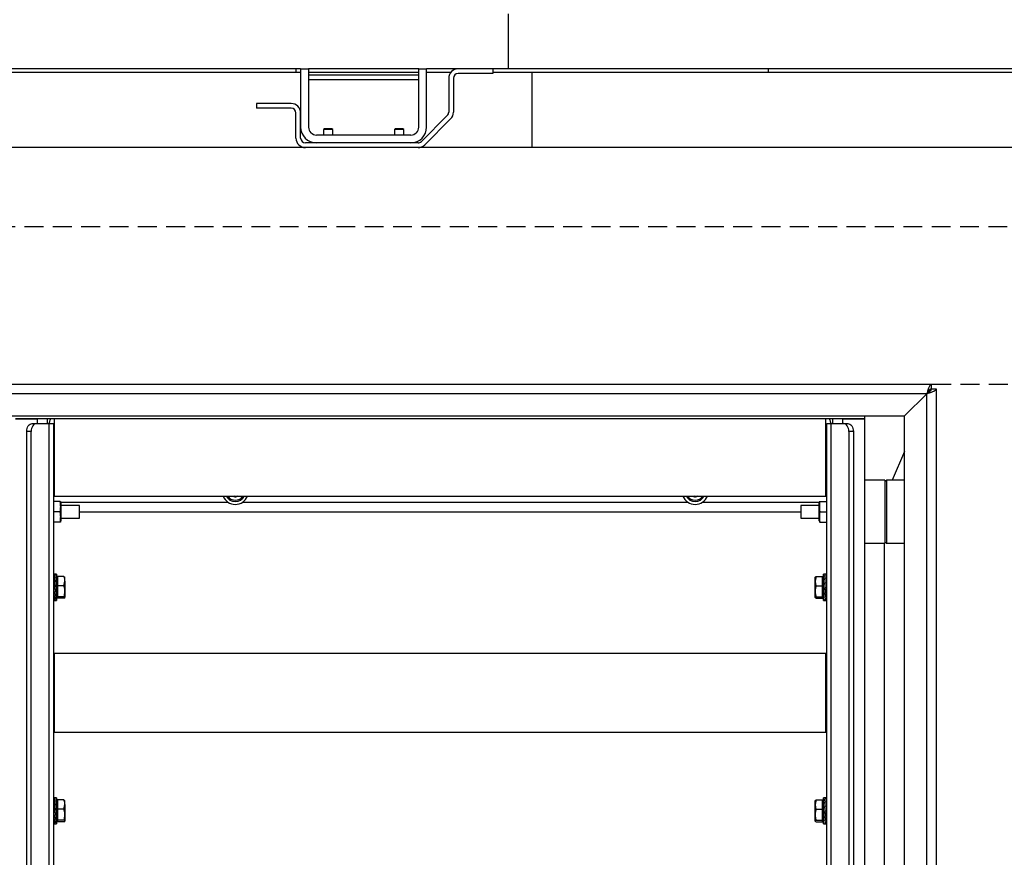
# Model space of a CAD drawing. Extents: x -72 to 51457, y 0 to 26838.
# Tile 10 of 203: x 8459 to 9085, y 7102 to 7634. Entities that reach past the tile are written whole.
import ezdxf

# ---------------------------------------------------------------- set-up
doc = ezdxf.new("R2010")
doc.units = 0
doc.header["$LTSCALE"] = 12
doc.linetypes.add('DASHED_SHORT_THIN', pattern=[1.5, 1, -0.5])
doc.linetypes.add('SOLID_THIN', pattern=[0])
doc.layers.get('0').update_dxf_attribs({"linetype": 'CONTINUOUS'})

# ---------------------------------------------------------------- blocks, each defined once
blk = doc.blocks.new('Besch_Drauf')
at = {"color": 7, "linetype": 'SOLID_THIN', "lineweight": 25}
for p, q in [((8411.26, 7402.34), (9038.26, 7402.34)), ((9035.26, 7396.34), (8411.26, 7396.34)), ((9021.26, 7382.34), (9035.26, 7396.34)), ((9035.26, 6648.34), (9035.26, 7396.34)), ((9038.26, 7399.34), (9038.26, 7402.34)), ((9038.26, 7399.34), (9041.26, 7399.34)), ((9041.26, 7399.34), (9041.26, 6645.34)), ((8413.26, 7382.34), (9021.26, 7382.34)), ((8456.76, 7380.34), (8470.76, 7380.34)), ((8995.76, 7380.34), (8456.76, 7380.34)), ((8470.76, 7377.34), (8470.76, 7380.34)), ((8476.76, 7380.34), (8476.76, 7377.34)), ((8478.26, 7377.34), (8478.26, 7378.34)), ((8481.26, 7380.34), (8481.26, 7331.34)), ((8971.26, 7331.34), (8971.26, 7380.34)), ((8974.26, 7378.34), (8974.26, 7377.34)), ((8975.76, 7377.34), (8975.76, 7380.34)), ((8981.76, 7380.34), (8995.76, 7380.34)), ((8981.76, 7380.34), (8981.76, 7377.34)), ((8995.76, 7382.34), (8995.76, 7380.34)), ((8995.76, 7380.34), (8995.76, 6715.34)), ((9021.26, 6662.34), (9021.26, 7382.34)), ((8463.79, 6740.34), (8463.79, 7372.34)), ((8466.62, 7372.34), (8463.79, 7372.34)), ((8466.62, 6740.34), (8466.62, 7372.34)), ((8467.32, 7377.34), (8470.15, 7377.34)), ((8470.15, 7377.34), (8478.12, 7377.34)), ((8478.12, 7377.34), (8480.76, 7377.34)), ((8478.12, 6735.34), (8478.12, 7377.34)), ((8480.76, 7377.34), (8480.76, 6735.34)), ((8971.76, 6735.34), (8971.76, 7377.34)), ((8971.76, 7377.34), (8974.39, 7377.34)), ((8974.39, 7377.34), (8982.36, 7377.34)), ((8974.39, 7377.34), (8974.39, 6735.34)), ((8982.36, 7377.34), (8985.19, 7377.34)), ((8985.9, 7372.34), (8985.9, 6740.34)), ((8988.73, 7372.34), (8985.9, 7372.34)), ((8988.73, 7372.34), (8988.73, 6740.34)), ((9021.26, 7359.68), (9013.4, 7341.34)), ((9008.76, 7341.34), (8995.76, 7341.34)), ((9009.76, 7341.34), (9008.76, 7340.34)), ((9008.76, 7341.34), (9008.76, 7301.34)), ((9021.26, 7341.34), (9009.76, 7341.34)), ((9009.76, 7341.34), (9009.76, 7318.94)), ((8480.76, 7331.38), (8481.26, 7331.34)), ((8485.1, 7327.84), (8480.76, 7327.84)), ((8481.26, 7331.34), (8971.26, 7331.34)), ((8485.1, 7327.84), (8485.34, 7327.84)), ((8485.56, 7327.14), (8485.37, 7327.84)), ((8597.23, 7331.05), (8595.93, 7331.34)), ((8597.3, 7331.04), (8597.23, 7331.05)), ((8597.35, 7331.09), (8597.3, 7331.04)), ((8597.64, 7331.41), (8597.35, 7331.09)), ((8889.23, 7331.05), (8887.93, 7331.34)), ((8889.3, 7331.04), (8889.23, 7331.05)), ((8889.35, 7331.09), (8889.3, 7331.04)), ((8889.64, 7331.41), (8889.35, 7331.09)), ((8967.14, 7327.84), (8966.96, 7327.14)), ((8967.17, 7327.84), (8967.41, 7327.84)), ((8967.41, 7327.84), (8971.76, 7327.84)), ((8971.26, 7331.34), (8971.76, 7331.38)), ((8485.1, 7321.34), (8480.76, 7321.34)), ((8485.5, 7327.34), (8591.8, 7327.34)), ((8485.56, 7327.14), (8485.56, 7315.54)), ((8497.26, 7325.34), (8485.56, 7325.34)), ((8497.26, 7317.34), (8497.26, 7325.34)), ((8497.26, 7321.34), (8955.26, 7321.34)), ((8600.72, 7327.34), (8883.8, 7327.34)), ((8892.72, 7327.34), (8967.01, 7327.34)), ((8966.96, 7325.34), (8955.26, 7325.34)), ((8955.26, 7325.34), (8955.26, 7317.34)), ((8966.96, 7315.54), (8966.96, 7327.14)), ((8967.41, 7321.34), (8971.76, 7321.34)), ((8485.37, 7314.84), (8485.56, 7315.54)), ((8485.56, 7317.34), (8497.26, 7317.34)), ((8955.26, 7317.34), (8966.96, 7317.34)), ((8966.96, 7315.54), (8967.14, 7314.84)), ((9009.76, 7318.94), (9009.76, 7301.34)), ((8485.1, 7314.84), (8480.76, 7314.84)), ((8485.34, 7314.84), (8485.1, 7314.84)), ((8967.41, 7314.84), (8967.17, 7314.84)), ((8967.41, 7314.84), (8971.76, 7314.84)), ((8995.76, 7301.34), (9008.76, 7301.34)), ((9008.26, 7301.34), (9008.26, 6715.34)), ((9008.76, 7302.34), (9009.76, 7301.34)), ((9009.76, 7301.34), (9021.26, 7301.34)), ((8481.61, 7281.64), (8480.76, 7281.64)), ((8481.57, 7281.19), (8481.76, 7281.19)), ((8481.57, 7279.55), (8481.76, 7279.55)), ((8481.66, 7279.18), (8481.61, 7279.18)), ((8481.65, 7281.63), (8481.66, 7281.63)), ((8481.66, 7281.63), (8481.66, 7281.62)), ((8481.94, 7281.16), (8481.66, 7281.16)), ((8481.66, 7281.16), (8481.67, 7280.74)), ((8481.94, 7279.49), (8481.66, 7279.49)), ((8481.66, 7279.49), (8481.67, 7279.11)), ((8481.67, 7279.11), (8481.91, 7276.89)), ((8482.76, 7281.64), (8481.69, 7281.64)), ((8481.76, 7281.19), (8481.85, 7281.19)), ((8481.76, 7281.16), (8481.76, 7281.19)), ((8481.76, 7279.55), (8481.85, 7279.55)), ((8481.76, 7279.49), (8481.76, 7279.55)), ((8481.82, 7279.74), (8481.87, 7279.49)), ((8481.85, 7281.19), (8481.85, 7281.16)), ((8481.85, 7279.55), (8481.85, 7279.49)), ((8482.76, 7281.64), (8482.76, 7269.08)), ((8483.36, 7279.16), (8482.76, 7279.16)), ((8487.48, 7280.28), (8483.36, 7280.28)), ((8483.36, 7280.28), (8483.36, 7274.33)), ((8487.48, 7280.28), (8488.06, 7279.79)), ((8488.06, 7277.3), (8488.06, 7279.84)), ((8965.04, 7280.28), (8964.46, 7277.3)), ((8964.46, 7277.3), (8964.46, 7279.84)), ((8965.04, 7280.28), (8969.16, 7280.28)), ((8969.16, 7274.33), (8969.16, 7280.28)), ((8969.76, 7279.16), (8969.16, 7279.16)), ((8970.82, 7281.64), (8969.76, 7281.64)), ((8969.76, 7271.34), (8969.76, 7281.64)), ((8970.57, 7281.63), (8970.86, 7281.63)), ((8970.57, 7280.85), (8970.86, 7280.85)), ((8970.57, 7278.93), (8970.86, 7278.93)), ((8970.67, 7278.58), (8970.61, 7278.58)), ((8970.67, 7280.38), (8970.66, 7280.38)), ((8970.76, 7281.63), (8970.67, 7281.63)), ((8970.67, 7281.63), (8970.67, 7281.51)), ((8970.76, 7280.81), (8970.67, 7280.81)), ((8970.67, 7280.81), (8970.67, 7280.33)), ((8970.89, 7278.86), (8970.67, 7280.33)), ((8970.76, 7278.86), (8970.67, 7278.86)), ((8970.67, 7278.86), (8970.67, 7278.51)), ((8970.92, 7276.07), (8970.67, 7278.51)), ((8970.95, 7281.63), (8970.76, 7281.63)), ((8970.95, 7280.81), (8970.76, 7280.81)), ((8970.95, 7278.86), (8970.76, 7278.86)), ((8970.86, 7281.63), (8970.86, 7281.63)), ((8970.86, 7280.85), (8970.86, 7280.81)), ((8970.86, 7278.93), (8970.86, 7278.86)), ((8971.76, 7281.64), (8970.91, 7281.64)), ((8481.57, 7276.97), (8481.76, 7276.97)), ((8481.57, 7273.84), (8481.76, 7273.84)), ((8481.58, 7273.81), (8481.57, 7273.84)), ((8481.58, 7273.81), (8481.84, 7270.8)), ((8481.76, 7273.81), (8481.58, 7273.81)), ((8481.66, 7276.75), (8481.59, 7276.75)), ((8481.94, 7276.89), (8481.66, 7276.89)), ((8481.66, 7276.89), (8481.67, 7276.67)), ((8481.94, 7273.75), (8481.66, 7273.75)), ((8481.67, 7276.67), (8481.93, 7273.75)), ((8481.76, 7276.97), (8481.85, 7276.97)), ((8481.76, 7276.97), (8481.76, 7276.97)), ((8481.76, 7276.89), (8481.76, 7276.97)), ((8481.76, 7273.84), (8481.85, 7273.84)), ((8481.76, 7273.81), (8481.76, 7273.84)), ((8481.84, 7273.81), (8481.76, 7273.81)), ((8481.76, 7273.75), (8481.76, 7273.81)), ((8481.85, 7273.84), (8481.84, 7273.81)), ((8481.85, 7276.97), (8481.85, 7276.89)), ((8487.48, 7274.33), (8483.36, 7274.33)), ((8483.36, 7274.33), (8483.36, 7267.39)), ((8487.48, 7274.33), (8488.06, 7277.3)), ((8488.06, 7277.3), (8488.06, 7270.86)), ((8964.46, 7270.86), (8964.46, 7277.3)), ((8965.04, 7274.33), (8969.16, 7274.33)), ((8969.16, 7267.39), (8969.16, 7274.33)), ((8969.76, 7265.04), (8969.76, 7271.34)), ((8970.57, 7276.15), (8970.86, 7276.15)), ((8970.57, 7272.95), (8970.86, 7272.95)), ((8970.85, 7270.03), (8970.58, 7272.95)), ((8970.67, 7275.97), (8970.59, 7275.97)), ((8970.76, 7276.07), (8970.67, 7276.07)), ((8970.67, 7276.07), (8970.67, 7275.89)), ((8970.94, 7272.89), (8970.67, 7275.89)), ((8970.67, 7272.89), (8970.76, 7272.89)), ((8970.67, 7272.86), (8970.67, 7272.89)), ((8970.76, 7272.86), (8970.67, 7272.86)), ((8970.95, 7276.07), (8970.76, 7276.07)), ((8970.76, 7272.95), (8970.76, 7272.89)), ((8970.76, 7272.89), (8970.94, 7272.89)), ((8970.76, 7272.89), (8970.76, 7272.86)), ((8970.95, 7272.86), (8970.76, 7272.86)), ((8970.76, 7272.86), (8970.76, 7272.86)), ((8970.86, 7276.15), (8970.85, 7276.07)), ((8970.94, 7272.89), (8970.95, 7272.86)), ((8480.76, 7265.04), (8481.61, 7265.04)), ((8481.57, 7270.63), (8481.76, 7270.63)), ((8481.57, 7267.84), (8481.76, 7267.84)), ((8481.57, 7265.88), (8481.76, 7265.88)), ((8481.57, 7265.06), (8481.76, 7265.06)), ((8481.59, 7270.63), (8481.84, 7268.19)), ((8481.62, 7267.84), (8481.84, 7266.36)), ((8481.66, 7270.55), (8481.66, 7270.63)), ((8481.94, 7270.55), (8481.66, 7270.55)), ((8481.66, 7267.77), (8481.66, 7267.84)), ((8481.94, 7267.77), (8481.66, 7267.77)), ((8481.66, 7265.84), (8481.66, 7265.88)), ((8481.94, 7265.84), (8481.66, 7265.84)), ((8481.66, 7265.05), (8481.66, 7265.06)), ((8481.94, 7265.05), (8481.66, 7265.05)), ((8481.69, 7265.04), (8482.76, 7265.04)), ((8481.76, 7270.63), (8481.85, 7270.63)), ((8481.76, 7267.84), (8481.85, 7267.84)), ((8481.76, 7265.88), (8481.85, 7265.88)), ((8481.76, 7265.06), (8481.85, 7265.06)), ((8481.85, 7270.63), (8481.84, 7270.8)), ((8481.85, 7267.84), (8481.84, 7268.19)), ((8481.84, 7268.12), (8481.9, 7268.12)), ((8481.85, 7265.88), (8481.84, 7266.36)), ((8481.84, 7266.31), (8481.86, 7266.31)), ((8481.85, 7270.72), (8481.93, 7270.72)), ((8481.85, 7265.06), (8481.85, 7265.17)), ((8482.76, 7269.08), (8482.76, 7265.04)), ((8482.76, 7267.53), (8483.36, 7267.53)), ((8487.48, 7267.39), (8483.36, 7267.39)), ((8483.36, 7267.39), (8483.36, 7266.4)), ((8487.48, 7266.4), (8483.36, 7266.4)), ((8487.48, 7266.4), (8488.06, 7266.9)), ((8488.06, 7270.86), (8488.06, 7266.9)), ((8964.46, 7266.9), (8964.46, 7270.86)), ((8965.04, 7267.39), (8964.46, 7266.9)), ((8965.04, 7267.39), (8969.16, 7267.39)), ((8965.04, 7266.4), (8969.16, 7266.4)), ((8969.16, 7267.53), (8969.76, 7267.53)), ((8969.16, 7266.4), (8969.16, 7267.39)), ((8969.76, 7265.04), (8970.82, 7265.04)), ((8970.57, 7269.8), (8970.86, 7269.8)), ((8970.57, 7267.2), (8970.86, 7267.2)), ((8970.57, 7265.53), (8970.86, 7265.53)), ((8970.85, 7267.58), (8970.61, 7269.8)), ((8970.69, 7266.94), (8970.65, 7267.2)), ((8970.67, 7269.72), (8970.67, 7269.8)), ((8970.76, 7269.72), (8970.67, 7269.72)), ((8970.67, 7267.14), (8970.67, 7267.2)), ((8970.76, 7267.14), (8970.67, 7267.14)), ((8970.67, 7265.5), (8970.67, 7265.53)), ((8970.76, 7265.5), (8970.67, 7265.5)), ((8970.76, 7269.8), (8970.76, 7269.72)), ((8970.95, 7269.72), (8970.76, 7269.72)), ((8970.76, 7269.72), (8970.76, 7269.72)), ((8970.76, 7267.2), (8970.76, 7267.14)), ((8970.95, 7267.14), (8970.76, 7267.14)), ((8970.76, 7265.53), (8970.76, 7265.5)), ((8970.95, 7265.5), (8970.76, 7265.5)), ((8970.86, 7269.8), (8970.85, 7270.03)), ((8970.85, 7269.94), (8970.93, 7269.94)), ((8970.86, 7267.2), (8970.85, 7267.58)), ((8970.85, 7267.52), (8970.9, 7267.52)), ((8970.86, 7265.53), (8970.85, 7265.95)), ((8970.86, 7265.06), (8970.86, 7265.06)), ((8970.86, 7265.05), (8970.86, 7265.06)), ((8970.91, 7265.04), (8971.76, 7265.04)), ((8481.26, 7231.34), (8480.76, 7231.3)), ((8971.26, 7231.34), (8481.26, 7231.34)), ((8481.26, 7231.34), (8481.26, 7181.34)), ((8971.76, 7231.3), (8971.26, 7231.34)), ((8971.26, 7181.34), (8971.26, 7231.34)), ((8480.76, 7181.38), (8481.26, 7181.34)), ((8481.26, 7181.34), (8971.26, 7181.34)), ((8971.26, 7181.34), (8971.76, 7181.38)), ((8481.61, 7139.64), (8480.76, 7139.64)), ((8481.57, 7139.19), (8481.76, 7139.19)), ((8481.57, 7137.55), (8481.76, 7137.55)), ((8481.57, 7134.97), (8481.76, 7134.97)), ((8481.66, 7134.75), (8481.59, 7134.75)), ((8481.66, 7137.18), (8481.61, 7137.18)), ((8481.65, 7139.63), (8481.66, 7139.63)), ((8481.66, 7139.63), (8481.66, 7139.62)), ((8481.94, 7139.16), (8481.66, 7139.16)), ((8481.66, 7139.16), (8481.67, 7138.74)), ((8481.94, 7137.49), (8481.66, 7137.49)), ((8481.66, 7137.49), (8481.67, 7137.11)), ((8481.94, 7134.89), (8481.66, 7134.89)), ((8481.66, 7134.89), (8481.67, 7134.67)), ((8481.67, 7137.11), (8481.91, 7134.89)), ((8481.67, 7134.67), (8481.93, 7131.75)), ((8482.76, 7139.64), (8481.69, 7139.64)), ((8481.76, 7139.19), (8481.85, 7139.19)), ((8481.76, 7139.16), (8481.76, 7139.19)), ((8481.76, 7137.55), (8481.85, 7137.55)), ((8481.76, 7137.49), (8481.76, 7137.55)), ((8481.76, 7134.97), (8481.85, 7134.97)), ((8481.76, 7134.97), (8481.76, 7134.97)), ((8481.76, 7134.89), (8481.76, 7134.97)), ((8481.82, 7137.74), (8481.87, 7137.49)), ((8481.85, 7139.19), (8481.85, 7139.16)), ((8481.85, 7137.55), (8481.85, 7137.49)), ((8481.85, 7134.97), (8481.85, 7134.89)), ((8482.76, 7139.64), (8482.76, 7127.08)), ((8483.36, 7137.16), (8482.76, 7137.16)), ((8487.48, 7138.28), (8483.36, 7138.28)), ((8483.36, 7138.28), (8483.36, 7132.33)), ((8487.48, 7138.28), (8488.06, 7137.79)), ((8487.48, 7132.33), (8488.06, 7135.3)), ((8488.06, 7135.3), (8488.06, 7137.84)), ((8488.06, 7135.3), (8488.06, 7128.86)), ((8965.04, 7138.28), (8964.46, 7135.3)), ((8964.46, 7135.3), (8964.46, 7137.84)), ((8964.46, 7128.86), (8964.46, 7135.3)), ((8965.04, 7138.28), (8969.16, 7138.28)), ((8969.16, 7132.33), (8969.16, 7138.28)), ((8969.76, 7137.16), (8969.16, 7137.16)), ((8970.82, 7139.64), (8969.76, 7139.64)), ((8969.76, 7129.34), (8969.76, 7139.64)), ((8970.57, 7139.63), (8970.86, 7139.63)), ((8970.57, 7138.85), (8970.86, 7138.85)), ((8970.57, 7136.93), (8970.86, 7136.93)), ((8970.57, 7134.15), (8970.86, 7134.15)), ((8970.67, 7133.97), (8970.59, 7133.97)), ((8970.67, 7136.58), (8970.61, 7136.58)), ((8970.67, 7138.38), (8970.66, 7138.38)), ((8970.76, 7139.63), (8970.67, 7139.63)), ((8970.67, 7139.63), (8970.67, 7139.51)), ((8970.76, 7138.81), (8970.67, 7138.81)), ((8970.67, 7138.81), (8970.67, 7138.33)), ((8970.89, 7136.86), (8970.67, 7138.33)), ((8970.76, 7136.86), (8970.67, 7136.86)), ((8970.67, 7136.86), (8970.67, 7136.51)), ((8970.92, 7134.07), (8970.67, 7136.51)), ((8970.76, 7134.07), (8970.67, 7134.07)), ((8970.67, 7134.07), (8970.67, 7133.89)), ((8970.94, 7130.89), (8970.67, 7133.89)), ((8970.95, 7139.63), (8970.76, 7139.63)), ((8970.95, 7138.81), (8970.76, 7138.81)), ((8970.95, 7136.86), (8970.76, 7136.86)), ((8970.95, 7134.07), (8970.76, 7134.07)), ((8970.86, 7134.15), (8970.85, 7134.07)), ((8970.86, 7139.63), (8970.86, 7139.63)), ((8970.86, 7138.85), (8970.86, 7138.81)), ((8970.86, 7136.93), (8970.86, 7136.86)), ((8971.76, 7139.64), (8970.91, 7139.64)), ((8481.57, 7131.84), (8481.76, 7131.84)), ((8481.58, 7131.81), (8481.57, 7131.84)), ((8481.57, 7128.63), (8481.76, 7128.63)), ((8481.58, 7131.81), (8481.84, 7128.8)), ((8481.76, 7131.81), (8481.58, 7131.81)), ((8481.59, 7128.63), (8481.84, 7126.19)), ((8481.94, 7131.75), (8481.66, 7131.75)), ((8481.66, 7128.55), (8481.66, 7128.63)), ((8481.94, 7128.55), (8481.66, 7128.55)), ((8481.76, 7131.84), (8481.85, 7131.84)), ((8481.76, 7131.84), (8481.76, 7131.84)), ((8481.76, 7131.81), (8481.76, 7131.84)), ((8481.84, 7131.81), (8481.76, 7131.81)), ((8481.76, 7131.75), (8481.76, 7131.81)), ((8481.76, 7128.63), (8481.85, 7128.63)), ((8481.85, 7131.84), (8481.84, 7131.81)), ((8481.85, 7128.63), (8481.84, 7128.8)), ((8481.85, 7128.72), (8481.93, 7128.72)), ((8487.48, 7132.33), (8483.36, 7132.33)), ((8483.36, 7132.33), (8483.36, 7125.39)), ((8488.06, 7128.86), (8488.06, 7124.9)), ((8964.46, 7124.9), (8964.46, 7128.86)), ((8965.04, 7132.33), (8969.16, 7132.33)), ((8969.16, 7125.39), (8969.16, 7132.33)), ((8969.76, 7123.04), (8969.76, 7129.34)), ((8970.57, 7130.95), (8970.86, 7130.95)), ((8970.57, 7127.8), (8970.86, 7127.8)), ((8970.85, 7128.03), (8970.58, 7130.95)), ((8970.85, 7125.58), (8970.61, 7127.8)), ((8970.67, 7130.89), (8970.76, 7130.89)), ((8970.67, 7130.86), (8970.67, 7130.89)), ((8970.76, 7130.86), (8970.67, 7130.86)), ((8970.67, 7127.72), (8970.67, 7127.8)), ((8970.76, 7127.72), (8970.67, 7127.72)), ((8970.76, 7130.95), (8970.76, 7130.89)), ((8970.76, 7130.89), (8970.94, 7130.89)), ((8970.76, 7130.89), (8970.76, 7130.86)), ((8970.95, 7130.86), (8970.76, 7130.86)), ((8970.76, 7130.86), (8970.76, 7130.86)), ((8970.76, 7127.8), (8970.76, 7127.72)), ((8970.95, 7127.72), (8970.76, 7127.72)), ((8970.76, 7127.72), (8970.76, 7127.72)), ((8970.86, 7127.8), (8970.85, 7128.03)), ((8970.85, 7127.94), (8970.93, 7127.94)), ((8970.94, 7130.89), (8970.95, 7130.86)), ((8480.76, 7123.04), (8481.61, 7123.04)), ((8481.57, 7125.84), (8481.76, 7125.84)), ((8481.57, 7123.88), (8481.76, 7123.88)), ((8481.57, 7123.06), (8481.76, 7123.06)), ((8481.62, 7125.84), (8481.84, 7124.36)), ((8481.66, 7125.77), (8481.66, 7125.84)), ((8481.94, 7125.77), (8481.66, 7125.77)), ((8481.66, 7123.84), (8481.66, 7123.88)), ((8481.94, 7123.84), (8481.66, 7123.84)), ((8481.66, 7123.05), (8481.66, 7123.06)), ((8481.94, 7123.05), (8481.66, 7123.05)), ((8481.69, 7123.04), (8482.76, 7123.04)), ((8481.76, 7125.84), (8481.85, 7125.84)), ((8481.76, 7123.88), (8481.85, 7123.88)), ((8481.76, 7123.06), (8481.85, 7123.06)), ((8481.85, 7125.84), (8481.84, 7126.19)), ((8481.84, 7126.12), (8481.9, 7126.12)), ((8481.85, 7123.88), (8481.84, 7124.36)), ((8481.84, 7124.31), (8481.86, 7124.31)), ((8481.85, 7123.06), (8481.85, 7123.17)), ((8482.76, 7127.08), (8482.76, 7123.04)), ((8482.76, 7125.53), (8483.36, 7125.53)), ((8487.48, 7125.39), (8483.36, 7125.39)), ((8483.36, 7125.39), (8483.36, 7124.4)), ((8487.48, 7124.4), (8483.36, 7124.4)), ((8487.48, 7124.4), (8488.06, 7124.9)), ((8965.04, 7125.39), (8964.46, 7124.9)), ((8965.04, 7125.39), (8969.16, 7125.39)), ((8965.04, 7124.4), (8969.16, 7124.4)), ((8969.16, 7125.53), (8969.76, 7125.53)), ((8969.16, 7124.4), (8969.16, 7125.39)), ((8969.76, 7123.04), (8970.82, 7123.04)), ((8970.57, 7125.2), (8970.86, 7125.2)), ((8970.57, 7123.53), (8970.86, 7123.53)), ((8970.69, 7124.94), (8970.65, 7125.2)), ((8970.67, 7125.14), (8970.67, 7125.2)), ((8970.76, 7125.14), (8970.67, 7125.14)), ((8970.67, 7123.5), (8970.67, 7123.53)), ((8970.76, 7123.5), (8970.67, 7123.5)), ((8970.76, 7125.2), (8970.76, 7125.14)), ((8970.95, 7125.14), (8970.76, 7125.14)), ((8970.76, 7123.53), (8970.76, 7123.5)), ((8970.95, 7123.5), (8970.76, 7123.5)), ((8970.86, 7125.2), (8970.85, 7125.58)), ((8970.85, 7125.52), (8970.9, 7125.52)), ((8970.86, 7123.53), (8970.85, 7123.95)), ((8970.86, 7123.06), (8970.86, 7123.06)), ((8970.86, 7123.05), (8970.86, 7123.06)), ((8970.91, 7123.04), (8971.76, 7123.04))]:
    blk.add_line(p, q, dxfattribs=at)
for points in [[(8463.79, 7372.34), (8463.85, 7373.32), (8464.06, 7374.26), (8464.38, 7375.12), (8464.82, 7375.88), (8465.36, 7376.5), (8465.97, 7376.96), (8466.63, 7377.25), (8467.32, 7377.34)], [(8470.15, 7377.34), (8469.46, 7377.25), (8468.8, 7376.96), (8468.19, 7376.5), (8467.65, 7375.88), (8467.21, 7375.12), (8466.88, 7374.26), (8466.68, 7373.32), (8466.62, 7372.34)], [(8985.9, 7372.34), (8985.83, 7373.32), (8985.63, 7374.26), (8985.3, 7375.12), (8984.86, 7375.88), (8984.33, 7376.5), (8983.72, 7376.96), (8983.05, 7377.25), (8982.36, 7377.34)], [(8985.19, 7377.34), (8985.88, 7377.25), (8986.55, 7376.96), (8987.16, 7376.5), (8987.69, 7375.88), (8988.13, 7375.12), (8988.46, 7374.26), (8988.66, 7373.32), (8988.73, 7372.34)], [(8597.35, 7331.09), (8597.75, 7331.25), (8597.92, 7331.34)], [(8889.35, 7331.09), (8889.75, 7331.25), (8889.92, 7331.34)]]:
    blk.add_lwpolyline(points, dxfattribs=at)
for centre, radius, start, end in [((8481.26, 7378.34), 3, 138.18969, 180), ((8971.26, 7378.34), 3, 0, 41.81031), ((8596.26, 7334.34), 8.3, 201.18901, 338.81099), ((8596.26, 7334.34), 6.5, 207.48643, 332.51357), ((8596.26, 7334.34), 5.7, 211.75686, 328.24314), ((8596.26, 7334.34), 3.43, 241.00187, 286.53402), ((8888.26, 7334.34), 8.3, 201.18901, 338.81099), ((8888.26, 7334.34), 6.5, 207.48643, 332.51357), ((8888.26, 7334.34), 5.7, 211.75686, 328.24314), ((8888.26, 7334.34), 3.43, 241.00187, 286.53402), ((8970.82, 7281.57), 0.0702, 61.02946, 90), ((8133.58, 7243.84), 349.56, 4.92354, 5.439), ((9103.76, 7327.21), 624.48, 184.90245, 185.19792), ((8130.7, 7243.57), 352.54, 4.91034, 5.42295), ((9100.91, 7326.95), 621.53, 184.91034, 185.20682), ((8359.57, 7220.43), 613.54, 4.90992, 5.21017), ((9324.85, 7303.38), 355.59, 184.90992, 185.41835), ((8356.72, 7220.18), 616.49, 4.90192, 5.20116), ((9321.96, 7303.12), 352.6, 184.92301, 185.43427), ((8481.69, 7265.11), 0.0708, 240.1161, 270), ((8133.58, 7101.84), 349.56, 4.92354, 5.439), ((8130.7, 7101.57), 352.54, 4.91034, 5.42295), ((8359.57, 7078.43), 613.54, 4.90992, 5.21017), ((8356.72, 7078.18), 616.49, 4.90192, 5.20116), ((8970.82, 7139.57), 0.0702, 61.02946, 90), ((9103.76, 7185.21), 624.48, 184.90245, 185.19792), ((9100.91, 7184.95), 621.53, 184.91034, 185.20682), ((9324.85, 7161.38), 355.59, 184.90992, 185.41835), ((9321.96, 7161.12), 352.6, 184.92301, 185.43427), ((8481.69, 7123.11), 0.0708, 240.1161, 270)]:
    blk.add_arc(centre, radius, start, end, dxfattribs=at)
for points in [[(9038.26, 7402.34), (9038.04, 7402.34), (9037.63, 7402.15), (9037.01, 7401.21), (9036.29, 7399.47), (9035.65, 7397.57), (9035.26, 7396.34)], [(9038.26, 7399.34), (9038.04, 7399.34), (9037.63, 7399.24), (9037.01, 7398.78), (9036.29, 7397.91), (9035.65, 7396.95), (9035.26, 7396.34)], [(8481.85, 7279.55), (8481.76, 7280.28), (8481.66, 7280.83), (8481.57, 7281.19)], [(8481.85, 7276.97), (8481.76, 7277.95), (8481.66, 7278.83), (8481.57, 7279.55)], [(8481.85, 7281.19), (8481.77, 7281.49), (8481.69, 7281.64), (8481.61, 7281.64)], [(8481.94, 7281.16), (8481.85, 7281.52), (8481.75, 7281.69), (8481.66, 7281.63)], [(8481.94, 7279.49), (8481.85, 7280.22), (8481.75, 7280.79), (8481.66, 7281.16)], [(8481.94, 7276.89), (8481.85, 7277.88), (8481.75, 7278.76), (8481.66, 7279.49)], [(8488.06, 7277.3), (8488.05, 7278.16), (8487.93, 7278.77), (8487.48, 7280.28)], [(8964.46, 7279.79), (8964.46, 7279.93), (8964.58, 7280.03), (8965.04, 7280.28)], [(8970.86, 7280.85), (8970.76, 7281.31), (8970.67, 7281.58), (8970.57, 7281.63)], [(8970.86, 7278.93), (8970.76, 7279.73), (8970.67, 7280.39), (8970.57, 7280.85)], [(8970.86, 7276.15), (8970.76, 7277.19), (8970.67, 7278.11), (8970.57, 7278.93)], [(8970.95, 7280.81), (8970.86, 7281.29), (8970.76, 7281.56), (8970.67, 7281.63)], [(8970.95, 7278.86), (8970.86, 7279.67), (8970.76, 7280.34), (8970.67, 7280.81)], [(8970.95, 7276.07), (8970.85, 7277.11), (8970.76, 7278.03), (8970.67, 7278.86)], [(8970.95, 7281.63), (8970.92, 7281.65), (8970.88, 7281.64), (8970.86, 7281.62)], [(8488.06, 7270.86), (8488.05, 7271.21), (8488.02, 7271.76), (8487.94, 7272.42), (8487.79, 7273.15), (8487.61, 7273.86), (8487.48, 7274.33)], [(8964.46, 7277.3), (8964.46, 7276.45), (8964.58, 7275.84), (8965.04, 7274.33)], [(8965.04, 7274.33), (8964.94, 7273.99), (8964.79, 7273.46), (8964.65, 7272.81), (8964.56, 7272.07), (8964.49, 7271.35), (8964.46, 7270.86)], [(8481.57, 7270.63), (8481.66, 7269.59), (8481.75, 7268.66), (8481.85, 7267.84)], [(8481.57, 7267.84), (8481.66, 7267.02), (8481.76, 7266.36), (8481.85, 7265.88)], [(8481.57, 7265.88), (8481.66, 7265.4), (8481.76, 7265.12), (8481.85, 7265.06)], [(8481.57, 7265.06), (8481.59, 7265.04), (8481.63, 7265.04), (8481.66, 7265.06)], [(8481.66, 7270.55), (8481.75, 7269.51), (8481.85, 7268.59), (8481.94, 7267.77)], [(8481.66, 7267.77), (8481.75, 7266.96), (8481.85, 7266.31), (8481.94, 7265.84)], [(8481.66, 7265.84), (8481.75, 7265.37), (8481.85, 7265.11), (8481.94, 7265.05)], [(8487.48, 7267.39), (8487.58, 7267.73), (8487.73, 7268.26), (8487.86, 7268.91), (8487.96, 7269.65), (8488.02, 7270.37), (8488.06, 7270.86)], [(8488.06, 7266.9), (8488.05, 7267.04), (8487.93, 7267.14), (8487.48, 7267.39)], [(8964.46, 7270.86), (8964.47, 7270.51), (8964.49, 7269.95), (8964.58, 7269.3), (8964.73, 7268.57), (8964.91, 7267.86), (8965.04, 7267.39)], [(8964.46, 7266.9), (8964.46, 7266.76), (8964.58, 7266.66), (8965.04, 7266.4)], [(8970.57, 7269.8), (8970.67, 7268.82), (8970.76, 7267.93), (8970.86, 7267.2)], [(8970.57, 7267.2), (8970.67, 7266.47), (8970.76, 7265.9), (8970.86, 7265.53)], [(8970.57, 7265.53), (8970.67, 7265.16), (8970.76, 7265), (8970.86, 7265.05)], [(8970.67, 7269.72), (8970.76, 7268.74), (8970.86, 7267.87), (8970.95, 7267.14)], [(8970.67, 7267.14), (8970.76, 7266.42), (8970.86, 7265.86), (8970.95, 7265.5)], [(8970.67, 7265.5), (8970.75, 7265.2), (8970.83, 7265.04), (8970.91, 7265.04)], [(8481.85, 7137.55), (8481.76, 7138.28), (8481.66, 7138.83), (8481.57, 7139.19)], [(8481.85, 7134.97), (8481.76, 7135.95), (8481.66, 7136.83), (8481.57, 7137.55)], [(8481.85, 7139.19), (8481.77, 7139.49), (8481.69, 7139.64), (8481.61, 7139.64)], [(8481.94, 7139.16), (8481.85, 7139.52), (8481.75, 7139.69), (8481.66, 7139.63)], [(8481.94, 7137.49), (8481.85, 7138.22), (8481.75, 7138.79), (8481.66, 7139.16)], [(8481.94, 7134.89), (8481.85, 7135.88), (8481.75, 7136.76), (8481.66, 7137.49)], [(8488.06, 7135.3), (8488.05, 7136.16), (8487.93, 7136.77), (8487.48, 7138.28)], [(8964.46, 7137.79), (8964.46, 7137.93), (8964.58, 7138.03), (8965.04, 7138.28)], [(8964.46, 7135.3), (8964.46, 7134.45), (8964.58, 7133.84), (8965.04, 7132.33)], [(8970.86, 7138.85), (8970.76, 7139.31), (8970.67, 7139.58), (8970.57, 7139.63)], [(8970.86, 7136.93), (8970.76, 7137.73), (8970.67, 7138.39), (8970.57, 7138.85)], [(8970.86, 7134.15), (8970.76, 7135.19), (8970.67, 7136.11), (8970.57, 7136.93)], [(8970.95, 7138.81), (8970.86, 7139.29), (8970.76, 7139.56), (8970.67, 7139.63)], [(8970.95, 7136.86), (8970.86, 7137.67), (8970.76, 7138.34), (8970.67, 7138.81)], [(8970.95, 7134.07), (8970.85, 7135.11), (8970.76, 7136.03), (8970.67, 7136.86)], [(8970.95, 7139.63), (8970.92, 7139.65), (8970.88, 7139.64), (8970.86, 7139.62)], [(8481.57, 7128.63), (8481.66, 7127.59), (8481.75, 7126.66), (8481.85, 7125.84)], [(8481.66, 7128.55), (8481.75, 7127.51), (8481.85, 7126.59), (8481.94, 7125.77)], [(8488.06, 7128.86), (8488.05, 7129.21), (8488.02, 7129.76), (8487.94, 7130.42), (8487.79, 7131.15), (8487.61, 7131.86), (8487.48, 7132.33)], [(8487.48, 7125.39), (8487.58, 7125.73), (8487.73, 7126.26), (8487.86, 7126.91), (8487.96, 7127.65), (8488.02, 7128.37), (8488.06, 7128.86)], [(8965.04, 7132.33), (8964.94, 7131.99), (8964.79, 7131.46), (8964.65, 7130.81), (8964.56, 7130.07), (8964.49, 7129.35), (8964.46, 7128.86)], [(8964.46, 7128.86), (8964.47, 7128.51), (8964.49, 7127.95), (8964.58, 7127.3), (8964.73, 7126.57), (8964.91, 7125.86), (8965.04, 7125.39)], [(8970.57, 7127.8), (8970.67, 7126.82), (8970.76, 7125.93), (8970.86, 7125.2)], [(8970.67, 7127.72), (8970.76, 7126.74), (8970.86, 7125.87), (8970.95, 7125.14)], [(8481.57, 7125.84), (8481.66, 7125.02), (8481.76, 7124.36), (8481.85, 7123.88)], [(8481.57, 7123.88), (8481.66, 7123.4), (8481.76, 7123.12), (8481.85, 7123.06)], [(8481.57, 7123.06), (8481.59, 7123.04), (8481.63, 7123.04), (8481.66, 7123.06)], [(8481.66, 7125.77), (8481.75, 7124.96), (8481.85, 7124.31), (8481.94, 7123.84)], [(8481.66, 7123.84), (8481.75, 7123.37), (8481.85, 7123.11), (8481.94, 7123.05)], [(8488.06, 7124.9), (8488.05, 7125.04), (8487.93, 7125.14), (8487.48, 7125.39)], [(8964.46, 7124.9), (8964.46, 7124.76), (8964.58, 7124.66), (8965.04, 7124.4)], [(8970.57, 7125.2), (8970.67, 7124.47), (8970.76, 7123.9), (8970.86, 7123.53)], [(8970.57, 7123.53), (8970.67, 7123.16), (8970.76, 7123), (8970.86, 7123.05)], [(8970.67, 7125.14), (8970.76, 7124.42), (8970.86, 7123.86), (8970.95, 7123.5)], [(8970.67, 7123.5), (8970.75, 7123.2), (8970.83, 7123.04), (8970.91, 7123.04)]]:
    blk.add_open_spline(points, degree=3, dxfattribs=at)
for points, knots in [([(9035.26, 7396.34), (9035.98, 7396.57), (9037.14, 7396.95), (9038.34, 7397.37), (9039.23, 7397.71), (9039.71, 7397.93), (9039.94, 7398.05), (9040.84, 7398.51), (9041.18, 7398.85), (9041.26, 7399.34)], [0, 0, 0, 0, 1, 2, 3, 4, 4, 4, 5, 5, 5, 5]), ([(9035.26, 7396.34), (9036.57, 7397.18), (9037.11, 7397.57), (9037.57, 7398.02), (9038.03, 7398.47), (9038.16, 7398.73), (9038.26, 7399.34)], [0, 0, 0, 0, 1, 1, 1, 2, 2, 2, 2]), ([(9037.42, 7397.89), (9037.59, 7398.45), (9037.69, 7398.7), (9037.84, 7398.96), (9037.99, 7399.22), (9038.08, 7399.31), (9038.26, 7399.34)], [0, 0, 0, 0, 1, 1, 1, 2, 2, 2, 2]), ([(8485.1, 7321.34), (8485.31, 7323), (8485.37, 7323.75), (8485.37, 7324.58), (8485.37, 7325.42), (8485.31, 7326.17), (8485.1, 7327.84)], [0, 0, 0, 0, 1, 1, 1, 2, 2, 2, 2]), ([(8967.41, 7327.84), (8967.21, 7326.18), (8967.14, 7325.43), (8967.14, 7324.6), (8967.15, 7323.76), (8967.21, 7323.01), (8967.41, 7321.34)], [0, 0, 0, 0, 1, 1, 1, 2, 2, 2, 2]), ([(8485.1, 7314.84), (8485.31, 7316.5), (8485.37, 7317.25), (8485.37, 7318.08), (8485.37, 7318.92), (8485.31, 7319.67), (8485.1, 7321.34)], [0, 0, 0, 0, 1, 1, 1, 2, 2, 2, 2]), ([(8967.41, 7321.34), (8967.21, 7319.68), (8967.14, 7318.93), (8967.14, 7318.1), (8967.15, 7317.26), (8967.21, 7316.51), (8967.41, 7314.84)], [0, 0, 0, 0, 1, 1, 1, 2, 2, 2, 2])]:
    blk.add_open_spline(points, degree=3, knots=knots, dxfattribs=at)
blk = doc.blocks.new('Wand_Drauf')
at = {"color": 7, "linetype": 'DASHED_SHORT_THIN', "lineweight": 25, "flags": 128}
blk.add_lwpolyline([(1866.82, 7502.34), (1866.82, 7402.34), (12387.63, 7402.34), (12387.63, 7502.34)], close=True, dxfattribs=at)
blk = doc.blocks.new('Vela_Drauf')
at = {"color": 7, "linetype": 'SOLID_THIN', "lineweight": 25}
for p, q in [((8769.76, 7608.68), (8769.76, 7637.68)), ((8637.76, 7602.68), (7681.76, 7602.68)), ((8634.76, 7602.68), (8634.76, 7600.68)), ((8637.76, 7602.68), (8642.76, 7602.68)), ((8637.76, 7602.68), (8637.76, 7565.68)), ((8642.76, 7602.68), (8642.76, 7565.68)), ((8712.76, 7602.68), (8642.76, 7602.68)), ((8712.76, 7602.68), (8717.76, 7602.68)), ((8712.76, 7565.68), (8712.76, 7602.68)), ((8717.76, 7565.68), (8717.76, 7602.68)), ((8737.76, 7602.68), (8717.76, 7602.68)), ((8734.76, 7601.88), (8734.76, 7602.68)), ((8759.76, 7602.68), (8737.76, 7602.68)), ((8759.76, 7602.68), (8759.76, 7599.68)), ((8769.76, 7602.68), (8759.76, 7602.68)), ((8769.76, 7602.68), (8769.76, 7608.68)), ((9659.76, 7602.68), (8769.76, 7602.68)), ((8934.76, 7600.68), (8934.76, 7602.68)), ((8284.76, 7600.68), (8637.76, 7600.68)), ((8642.76, 7600.68), (8712.76, 7600.68)), ((8712.76, 7598.68), (8642.76, 7598.68)), ((8717.76, 7600.68), (8733.29, 7600.68)), ((8731.76, 7596.68), (8731.76, 7575.17)), ((8734.76, 7596.68), (8734.76, 7575.17)), ((8759.76, 7599.68), (8737.76, 7599.68)), ((8759.76, 7600.68), (8784.76, 7600.68)), ((8784.76, 7600.68), (9659.76, 7600.68)), ((8784.76, 7559.58), (8784.76, 7600.68)), ((8712.76, 7595.68), (8642.76, 7595.68)), ((8609.76, 7580.68), (8609.76, 7577.68)), ((8631.76, 7580.68), (8609.76, 7580.68)), ((8631.76, 7577.68), (8609.76, 7577.68)), ((8634.76, 7558.68), (8634.76, 7574.68)), ((8637.76, 7558.68), (8637.76, 7574.68)), ((8730.88, 7573.05), (8714.39, 7556.56)), ((8733, 7570.93), (8716.51, 7554.44)), ((8707.76, 7560.68), (8647.76, 7560.68)), ((8652.87, 7564.68), (8652.26, 7564.07)), ((8652.26, 7564.07), (8652.26, 7560.68)), ((8658.26, 7564.07), (8652.26, 7564.07)), ((8657.64, 7564.68), (8652.87, 7564.68)), ((8658.26, 7564.07), (8657.64, 7564.68)), ((8658.26, 7560.68), (8658.26, 7564.07)), ((8697.87, 7564.68), (8697.26, 7564.07)), ((8697.26, 7564.07), (8697.26, 7560.68)), ((8703.26, 7564.07), (8697.26, 7564.07)), ((8702.64, 7564.68), (8697.87, 7564.68)), ((8703.26, 7564.07), (8702.64, 7564.68)), ((8703.26, 7560.68), (8703.26, 7564.07)), ((8784.76, 7552.68), (8784.76, 7559.58)), ((8640.76, 7552.68), (8284.76, 7552.68)), ((8712.27, 7555.68), (8640.76, 7555.68)), ((8712.27, 7552.68), (8640.76, 7552.68)), ((8707.76, 7555.68), (8647.76, 7555.68)), ((8784.76, 7552.68), (8712.27, 7552.68)), ((9834.76, 7552.68), (8784.76, 7552.68))]:
    blk.add_line(p, q, dxfattribs=at)
for centre, radius, start, end in [((8737.76, 7596.68), 6, 90, 180), ((8737.76, 7596.68), 3, 90, 180), ((8631.76, 7574.68), 6, 0, 90), ((8631.76, 7574.68), 3, 0, 90), ((8728.76, 7575.17), 3, 315, 0), ((8728.76, 7575.17), 6, 315, 0), ((8647.76, 7565.68), 10, 180, 270), ((8647.76, 7565.68), 5, 180, 270), ((8707.76, 7565.68), 5, 270, 0), ((8707.76, 7565.68), 10, 270, 0), ((8640.76, 7558.68), 6, 180, 270), ((8640.76, 7558.68), 3, 180, 270), ((8712.27, 7558.68), 3, 270, 315), ((8712.27, 7558.68), 6, 270, 315)]:
    blk.add_arc(centre, radius, start, end, dxfattribs=at)

msp = doc.modelspace()

# ---------------------------------------------------------------- block references
at = {"lineweight": 0}
for name in ['Vela_Drauf', 'Besch_Drauf', 'Wand_Drauf']:
    msp.add_blockref(name, (0, 0), dxfattribs=at)

doc.saveas('drawing.dxf')
